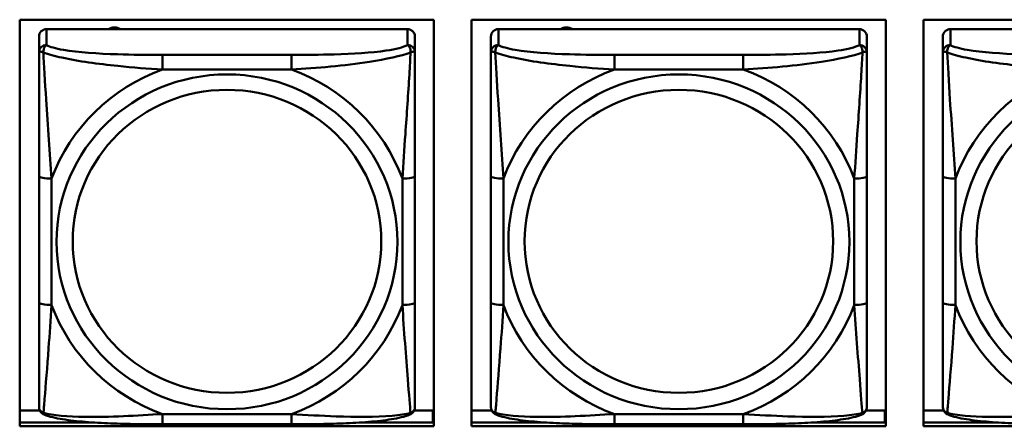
# Model space of a CAD drawing. Header units: inches. Extents: x 0.8 to 75.7, y -7.8 to 49.3.
# Tile 92 of 256: x 53.1 to 54.6, y 8.5 to 9.1. Entities that reach past the tile are written whole.
import ezdxf

# ---------------------------------------------------------------- set-up
doc = ezdxf.new("R2010")
doc.units = ezdxf.units.IN
doc.header["$MEASUREMENT"] = 0
doc.layers.add('Visible Edges(ROSSANSI)', color=7, linetype='Continuous', lineweight=50)
doc.layers.add('Visible Tangent Edges(ROSSANSI)', color=7, linetype='Continuous', lineweight=50)

msp = doc.modelspace()

# ---------------------------------------------------------------- linework, layer by layer
at = {"layer": 'Visible Edges(ROSSANSI)'}
for p, q in [((53.1014, 8.4858), (53.1014, 9.1245)), ((53.1014, 9.1245), (53.752, 9.1245)), ((53.752, 9.1245), (53.752, 8.4858)), ((53.8114, 8.4858), (53.8114, 9.1245)), ((53.8114, 9.1245), (54.462, 9.1245)), ((54.462, 9.1245), (54.462, 8.4858)), ((54.5214, 8.4858), (54.5214, 9.1245)), ((54.5214, 9.1245), (55.172, 9.1245)), ((53.1318, 9.0981), (53.1318, 9.0731)), ((53.7106, 9.1096), (53.1436, 9.1096)), ((53.7224, 9.0731), (53.7224, 9.0981)), ((53.8418, 9.0981), (53.8418, 9.0731)), ((54.4206, 9.1096), (53.8536, 9.1096)), ((54.4324, 9.0731), (54.4324, 9.0981)), ((54.5518, 9.0981), (54.5518, 9.0731)), ((55.1306, 9.1096), (54.5636, 9.1096)), ((53.1318, 8.8787), (53.1318, 8.6801)), ((53.7224, 8.6801), (53.7224, 8.8787)), ((53.8418, 8.8787), (53.8418, 8.6801)), ((54.4324, 8.6801), (54.4324, 8.8787)), ((54.5518, 8.8787), (54.5518, 8.6801)), ((53.1014, 8.5107), (53.1331, 8.5107)), ((53.7211, 8.5107), (53.7504, 8.5107)), ((53.7504, 8.5107), (53.7504, 8.4919)), ((53.8114, 8.5107), (53.8431, 8.5107)), ((54.4311, 8.5107), (54.4604, 8.5107)), ((54.4604, 8.5107), (54.4604, 8.4919)), ((54.5214, 8.5107), (54.5531, 8.5107)), ((53.752, 8.5029), (53.7504, 8.5029)), ((54.462, 8.5029), (54.4604, 8.5029)), ((53.1014, 8.4919), (53.2158, 8.4919)), ((53.752, 8.4858), (53.1014, 8.4858)), ((53.5283, 8.4891), (53.326, 8.4891)), ((53.6385, 8.4919), (53.752, 8.4919)), ((53.8114, 8.4919), (53.9258, 8.4919)), ((54.462, 8.4858), (53.8114, 8.4858)), ((54.2383, 8.4891), (54.036, 8.4891)), ((54.3485, 8.4919), (54.462, 8.4919)), ((54.5214, 8.4919), (54.6358, 8.4919)), ((55.172, 8.4858), (54.5214, 8.4858))]:
    msp.add_line(p, q, dxfattribs=at)
for centre, major_axis, start_param, end_param in [((53.2504, 9.0952), (0.0175, 0), 1.00227, 2.139323), ((53.9604, 9.0952), (0.0175, 0), 1.00227, 2.139323), ((53.1436, 9.0981), (-0.0118, 0), 4.712389, 6.283185), ((53.7106, 9.0981), (0.0118, 0), 0, 1.570796), ((53.8536, 9.0981), (-0.0118, 0), 4.712389, 6.283185), ((54.4206, 9.0981), (0.0118, 0), 0, 1.570796), ((54.5636, 9.0981), (-0.0118, 0), 4.712389, 6.283185)]:
    msp.add_ellipse(centre, major_axis=major_axis, ratio=0.981793, start_param=start_param, end_param=end_param, dxfattribs=at)
for points, knots in [([(53.1318, 9.0731), (53.1318, 9.064), (53.1318, 9.0488), (53.1318, 9.0316), (53.1318, 9.0052), (53.1318, 8.9749), (53.1318, 8.9455), (53.1318, 8.9231), (53.1318, 8.9007), (53.1318, 8.8787)], [-0.7968224, -0.7968224, -0.7968224, -0.7968224, -0.6514613, -0.6514613, -0.6514613, -0.427691, -0.427691, -0.427691, -0.2569517, -0.2569517, -0.2569517, -0.2569517]), ([(53.7224, 8.8787), (53.7224, 8.9019), (53.7224, 8.9256), (53.7224, 8.9493), (53.7224, 8.9804), (53.7224, 9.0127), (53.7224, 9.0395), (53.7224, 9.0534), (53.7224, 9.0654), (53.7224, 9.0731)], [0.2569537, 0.2569537, 0.2569537, 0.2569537, 0.4371919, 0.4371919, 0.4371919, 0.6739428, 0.6739428, 0.6739428, 0.7963818, 0.7963818, 0.7963818, 0.7963818]), ([(53.8418, 9.0731), (53.8418, 9.064), (53.8418, 9.0488), (53.8418, 9.0316), (53.8418, 9.0052), (53.8418, 8.9749), (53.8418, 8.9455), (53.8418, 8.9231), (53.8418, 8.9007), (53.8418, 8.8787)], [-0.7968224, -0.7968224, -0.7968224, -0.7968224, -0.6514613, -0.6514613, -0.6514613, -0.427691, -0.427691, -0.427691, -0.2569517, -0.2569517, -0.2569517, -0.2569517]), ([(54.4324, 8.8787), (54.4324, 8.9019), (54.4324, 8.9256), (54.4324, 8.9493), (54.4324, 8.9804), (54.4324, 9.0127), (54.4324, 9.0395), (54.4324, 9.0534), (54.4324, 9.0654), (54.4324, 9.0731)], [0.2569537, 0.2569537, 0.2569537, 0.2569537, 0.4371919, 0.4371919, 0.4371919, 0.6739428, 0.6739428, 0.6739428, 0.7963818, 0.7963818, 0.7963818, 0.7963818]), ([(54.5518, 9.0731), (54.5518, 9.064), (54.5518, 9.0488), (54.5518, 9.0316), (54.5518, 9.0052), (54.5518, 8.9749), (54.5518, 8.9455), (54.5518, 8.9231), (54.5518, 8.9007), (54.5518, 8.8787)], [-0.7968224, -0.7968224, -0.7968224, -0.7968224, -0.6514613, -0.6514613, -0.6514613, -0.427691, -0.427691, -0.427691, -0.2569517, -0.2569517, -0.2569517, -0.2569517]), ([(53.1318, 8.6801), (53.1318, 8.6568), (53.1318, 8.6335), (53.1318, 8.6113), (53.1318, 8.5821), (53.1318, 8.5538), (53.1318, 8.5349), (53.1318, 8.5252), (53.1318, 8.5184), (53.1318, 8.5165)], [0.2569537, 0.2569537, 0.2569537, 0.2569537, 0.4371919, 0.4371919, 0.4371919, 0.6739428, 0.6739428, 0.6739428, 0.7963818, 0.7963818, 0.7963818, 0.7963818]), ([(53.7224, 8.5165), (53.7224, 8.5187), (53.7224, 8.5279), (53.7224, 8.5407), (53.7224, 8.5602), (53.7224, 8.5871), (53.7224, 8.6148), (53.7224, 8.636), (53.7224, 8.6581), (53.7224, 8.6801)], [-0.7968224, -0.7968224, -0.7968224, -0.7968224, -0.6514613, -0.6514613, -0.6514613, -0.427691, -0.427691, -0.427691, -0.2569517, -0.2569517, -0.2569517, -0.2569517]), ([(53.8418, 8.6801), (53.8418, 8.6568), (53.8418, 8.6335), (53.8418, 8.6113), (53.8418, 8.5821), (53.8418, 8.5538), (53.8418, 8.5349), (53.8418, 8.5252), (53.8418, 8.5184), (53.8418, 8.5165)], [0.2569537, 0.2569537, 0.2569537, 0.2569537, 0.4371919, 0.4371919, 0.4371919, 0.6739428, 0.6739428, 0.6739428, 0.7963818, 0.7963818, 0.7963818, 0.7963818]), ([(54.4324, 8.5165), (54.4324, 8.5187), (54.4324, 8.5279), (54.4324, 8.5407), (54.4324, 8.5602), (54.4324, 8.5871), (54.4324, 8.6148), (54.4324, 8.636), (54.4324, 8.6581), (54.4324, 8.6801)], [-0.7968224, -0.7968224, -0.7968224, -0.7968224, -0.6514613, -0.6514613, -0.6514613, -0.427691, -0.427691, -0.427691, -0.2569517, -0.2569517, -0.2569517, -0.2569517]), ([(54.5518, 8.6801), (54.5518, 8.6568), (54.5518, 8.6335), (54.5518, 8.6113), (54.5518, 8.5821), (54.5518, 8.5538), (54.5518, 8.5349), (54.5518, 8.5252), (54.5518, 8.5184), (54.5518, 8.5165)], [0.2569537, 0.2569537, 0.2569537, 0.2569537, 0.4371919, 0.4371919, 0.4371919, 0.6739428, 0.6739428, 0.6739428, 0.7963818, 0.7963818, 0.7963818, 0.7963818]), ([(53.1399, 8.5042), (53.1388, 8.5047), (53.1377, 8.5053), (53.1358, 8.5068), (53.1349, 8.5078), (53.1335, 8.5097), (53.133, 8.5107), (53.1323, 8.5126), (53.1321, 8.5135), (53.1319, 8.5151), (53.1318, 8.5159), (53.1318, 8.5165)], [0.02510739, 0.02510739, 0.02510739, 0.02510739, 0.03073999, 0.03073999, 0.03637259, 0.03637259, 0.0420052, 0.0420052, 0.0476378, 0.0476378, 0.0532704, 0.0532704, 0.0532704, 0.0532704]), ([(53.7143, 8.5042), (53.7154, 8.5047), (53.7165, 8.5053), (53.7185, 8.5068), (53.7193, 8.5078), (53.7207, 8.5097), (53.7212, 8.5107), (53.7219, 8.5126), (53.7221, 8.5135), (53.7223, 8.5151), (53.7224, 8.5159), (53.7224, 8.5165)], [0.02510739, 0.02510739, 0.02510739, 0.02510739, 0.03073999, 0.03073999, 0.03637259, 0.03637259, 0.0420052, 0.0420052, 0.0476378, 0.0476378, 0.0532704, 0.0532704, 0.0532704, 0.0532704]), ([(53.8499, 8.5042), (53.8488, 8.5047), (53.8477, 8.5053), (53.8458, 8.5068), (53.8449, 8.5078), (53.8435, 8.5097), (53.843, 8.5107), (53.8423, 8.5126), (53.8421, 8.5135), (53.8419, 8.5151), (53.8418, 8.5159), (53.8418, 8.5165)], [0.02510739, 0.02510739, 0.02510739, 0.02510739, 0.03073999, 0.03073999, 0.03637259, 0.03637259, 0.0420052, 0.0420052, 0.0476378, 0.0476378, 0.0532704, 0.0532704, 0.0532704, 0.0532704]), ([(54.4243, 8.5042), (54.4254, 8.5047), (54.4265, 8.5053), (54.4285, 8.5068), (54.4293, 8.5078), (54.4307, 8.5097), (54.4312, 8.5107), (54.4319, 8.5126), (54.4321, 8.5135), (54.4323, 8.5151), (54.4324, 8.5159), (54.4324, 8.5165)], [0.02510739, 0.02510739, 0.02510739, 0.02510739, 0.03073999, 0.03073999, 0.03637259, 0.03637259, 0.0420052, 0.0420052, 0.0476378, 0.0476378, 0.0532704, 0.0532704, 0.0532704, 0.0532704]), ([(54.5599, 8.5042), (54.5588, 8.5047), (54.5577, 8.5053), (54.5558, 8.5068), (54.5549, 8.5078), (54.5535, 8.5097), (54.553, 8.5107), (54.5523, 8.5126), (54.5521, 8.5135), (54.5519, 8.5151), (54.5518, 8.5159), (54.5518, 8.5165)], [0.02510739, 0.02510739, 0.02510739, 0.02510739, 0.03073999, 0.03073999, 0.03637259, 0.03637259, 0.0420052, 0.0420052, 0.0476378, 0.0476378, 0.0532704, 0.0532704, 0.0532704, 0.0532704]), ([(53.326, 8.4891), (53.3124, 8.4891), (53.2988, 8.4892), (53.2715, 8.4895), (53.2579, 8.4899), (53.231, 8.4909), (53.2177, 8.4916), (53.1921, 8.4938), (53.1799, 8.4951), (53.1578, 8.4987), (53.1483, 8.5007), (53.1399, 8.5042)], [0.2569517, 0.2569517, 0.2569517, 0.2569517, 0.3597049, 0.3597049, 0.4624581, 0.4624581, 0.5652112, 0.5652112, 0.6679644, 0.6679644, 0.7707176, 0.7707176, 0.7707176, 0.7707176]), ([(53.7143, 8.5042), (53.7059, 8.5007), (53.6964, 8.4987), (53.6744, 8.4951), (53.6622, 8.4938), (53.6365, 8.4916), (53.6232, 8.4909), (53.5964, 8.4899), (53.5828, 8.4895), (53.5555, 8.4892), (53.5418, 8.4891), (53.5283, 8.4891)], [-0.7703505, -0.7703505, -0.7703505, -0.7703505, -0.6676711, -0.6676711, -0.5649918, -0.5649918, -0.4623124, -0.4623124, -0.3596331, -0.3596331, -0.2569537, -0.2569537, -0.2569537, -0.2569537]), ([(54.036, 8.4891), (54.0224, 8.4891), (54.0088, 8.4892), (53.9815, 8.4895), (53.9679, 8.4899), (53.941, 8.4909), (53.9277, 8.4916), (53.9021, 8.4938), (53.8899, 8.4951), (53.8678, 8.4987), (53.8583, 8.5007), (53.8499, 8.5042)], [0.2569517, 0.2569517, 0.2569517, 0.2569517, 0.3597049, 0.3597049, 0.4624581, 0.4624581, 0.5652112, 0.5652112, 0.6679644, 0.6679644, 0.7707176, 0.7707176, 0.7707176, 0.7707176]), ([(54.4243, 8.5042), (54.4159, 8.5007), (54.4064, 8.4987), (54.3844, 8.4951), (54.3722, 8.4938), (54.3465, 8.4916), (54.3332, 8.4909), (54.3064, 8.4899), (54.2928, 8.4895), (54.2655, 8.4892), (54.2518, 8.4891), (54.2383, 8.4891)], [-0.7703505, -0.7703505, -0.7703505, -0.7703505, -0.6676711, -0.6676711, -0.5649918, -0.5649918, -0.4623124, -0.4623124, -0.3596331, -0.3596331, -0.2569537, -0.2569537, -0.2569537, -0.2569537]), ([(54.746, 8.4891), (54.7324, 8.4891), (54.7188, 8.4892), (54.6915, 8.4895), (54.6779, 8.4899), (54.651, 8.4909), (54.6377, 8.4916), (54.6121, 8.4938), (54.5999, 8.4951), (54.5778, 8.4987), (54.5683, 8.5007), (54.5599, 8.5042)], [0.2569517, 0.2569517, 0.2569517, 0.2569517, 0.3597049, 0.3597049, 0.4624581, 0.4624581, 0.5652112, 0.5652112, 0.6679644, 0.6679644, 0.7707176, 0.7707176, 0.7707176, 0.7707176])]:
    msp.add_open_spline(points, degree=3, knots=knots, dxfattribs=at)
at = {"layer": 'Visible Tangent Edges(ROSSANSI)'}
for p, q in [((53.1436, 9.0847), (53.1436, 9.1096)), ((53.7106, 9.1096), (53.7106, 9.0847)), ((53.8536, 9.0847), (53.8536, 9.1096)), ((54.4206, 9.1096), (54.4206, 9.0847)), ((54.5636, 9.0847), (54.5636, 9.1096)), ((53.326, 9.0693), (53.326, 9.0462)), ((53.5283, 9.0693), (53.326, 9.0693)), ((53.5283, 9.0693), (53.5283, 9.0462)), ((54.036, 9.0693), (54.036, 9.0462)), ((54.2383, 9.0693), (54.036, 9.0693)), ((54.2383, 9.0693), (54.2383, 9.0462)), ((53.326, 9.0462), (53.5283, 9.0462)), ((54.036, 9.0462), (54.2383, 9.0462)), ((53.1515, 8.6763), (53.1515, 8.8749)), ((53.7027, 8.8749), (53.7027, 8.6763)), ((53.8615, 8.6763), (53.8615, 8.8749)), ((54.4127, 8.8749), (54.4127, 8.6763)), ((54.5715, 8.6763), (54.5715, 8.8749)), ((53.5283, 8.5051), (53.326, 8.5051)), ((53.326, 8.4891), (53.326, 8.5051)), ((53.5283, 8.4891), (53.5283, 8.5051)), ((54.2383, 8.5051), (54.036, 8.5051)), ((54.036, 8.4891), (54.036, 8.5051)), ((54.2383, 8.4891), (54.2383, 8.5051))]:
    msp.add_line(p, q, dxfattribs=at)
for centre, major_axis, ratio, start_param, end_param in [((53.1436, 9.0731), (-0.0118, 0), 0.981793, 4.712389, 6.283185), ((53.7106, 9.0731), (0.0118, 0), 0.981793, 0, 1.570796), ((53.8536, 9.0731), (-0.0118, 0), 0.981793, 4.712389, 6.283185), ((54.4206, 9.0731), (0.0118, 0), 0.981793, 0, 1.570796), ((54.5636, 9.0731), (-0.0118, 0), 0.981793, 4.712389, 6.283185), ((53.4271, 8.7756), (-0.2936, 0), 0.981793, 5.064156, 5.931419), ((53.4271, 8.7756), (0.2936, 0), 0.981793, 0.351767, 1.21903), ((54.1371, 8.7756), (-0.2936, 0), 0.981793, 5.064156, 5.931419), ((54.1371, 8.7756), (0.2936, 0), 0.981793, 0.351767, 1.21903), ((54.8471, 8.7756), (-0.2936, 0), 0.981793, 5.064156, 5.931419), ((53.1515, 8.8787), (-0.0197, 0), 0.189952, 0, 1.570796), ((53.7027, 8.8787), (0.0197, 0), 0.189952, 4.712389, 6.283185), ((53.8615, 8.8787), (-0.0197, 0), 0.189952, 0, 1.570796), ((54.4127, 8.8787), (0.0197, 0), 0.189952, 4.712389, 6.283185), ((54.5715, 8.8787), (-0.0197, 0), 0.189952, 0, 1.570796), ((53.1515, 8.6801), (-0.0197, 0), 0.189952, 0, 1.570796), ((53.7027, 8.6801), (0.0197, 0), 0.189952, 4.712389, 6.283185), ((53.8615, 8.6801), (-0.0197, 0), 0.189952, 0, 1.570796), ((54.4127, 8.6801), (0.0197, 0), 0.189952, 4.712389, 6.283185), ((54.5715, 8.6801), (-0.0197, 0), 0.189952, 0, 1.570796), ((53.4271, 8.7756), (-0.2936, 0), 0.981793, 0.351767, 1.21903), ((53.4271, 8.7756), (0.2936, 0), 0.981793, 5.064156, 5.931419), ((54.1371, 8.7756), (-0.2936, 0), 0.981793, 0.351767, 1.21903), ((54.1371, 8.7756), (0.2936, 0), 0.981793, 5.064156, 5.931419), ((54.8471, 8.7756), (-0.2936, 0), 0.981793, 0.351767, 1.21903)]:
    msp.add_ellipse(centre, major_axis=major_axis, ratio=ratio, start_param=start_param, end_param=end_param, dxfattribs=at)
for centre, major_axis in [((53.4271, 8.7756), (-0.2678, 0)), ((54.1371, 8.7756), (-0.2678, 0)), ((54.8471, 8.7756), (-0.2678, 0)), ((53.4271, 8.7764), (-0.2424, 0)), ((54.1371, 8.7764), (-0.2424, 0)), ((54.8471, 8.7764), (-0.2424, 0))]:
    msp.add_ellipse(centre, major_axis=major_axis, ratio=0.981793, dxfattribs=at)
for points, knots in [([(53.1387, 9.0732), (53.1387, 9.0743), (53.1387, 9.0753), (53.139, 9.0774), (53.1392, 9.0783), (53.1396, 9.0798), (53.1398, 9.0803), (53.1401, 9.081), (53.1402, 9.0812), (53.1405, 9.0818), (53.1408, 9.0821), (53.1413, 9.0829), (53.1417, 9.0833), (53.1426, 9.0841), (53.1431, 9.0845), (53.1436, 9.0847)], [-0.00023197, -0.00023197, -0.00023197, -0.00023197, 0.00913095, 0.00913095, 0.01983142, 0.01983142, 0.02651922, 0.02651922, 0.02986312, 0.02986312, 0.03521335, 0.03521335, 0.04377373, 0.04377373, 0.0532704, 0.0532704, 0.0532704, 0.0532704]), ([(53.326, 9.0693), (53.3023, 9.0693), (53.2783, 9.0694), (53.255, 9.0702), (53.2243, 9.0712), (53.1934, 9.0731), (53.1701, 9.0771), (53.1581, 9.0792), (53.1485, 9.0818), (53.1436, 9.0847)], [0.2569537, 0.2569537, 0.2569537, 0.2569537, 0.4371919, 0.4371919, 0.4371919, 0.6739428, 0.6739428, 0.6739428, 0.7963818, 0.7963818, 0.7963818, 0.7963818]), ([(53.7106, 9.0847), (53.7048, 9.0813), (53.6924, 9.0783), (53.6771, 9.076), (53.6537, 9.0726), (53.6246, 9.0709), (53.5955, 9.0701), (53.5733, 9.0694), (53.5507, 9.0693), (53.5283, 9.0693)], [-0.7968224, -0.7968224, -0.7968224, -0.7968224, -0.6514613, -0.6514613, -0.6514613, -0.427691, -0.427691, -0.427691, -0.2569517, -0.2569517, -0.2569517, -0.2569517]), ([(53.7106, 9.0847), (53.7111, 9.0845), (53.7116, 9.0841), (53.7125, 9.0833), (53.7129, 9.0829), (53.7135, 9.0821), (53.7137, 9.0818), (53.714, 9.0812), (53.7141, 9.081), (53.7144, 9.0803), (53.7146, 9.0798), (53.7151, 9.0783), (53.7153, 9.0774), (53.7155, 9.0753), (53.7156, 9.0743), (53.7155, 9.0732)], [-0.0532704, -0.0532704, -0.0532704, -0.0532704, -0.04377373, -0.04377373, -0.03521335, -0.03521335, -0.02986312, -0.02986312, -0.02651922, -0.02651922, -0.01983142, -0.01983142, -0.00913095, -0.00913095, 0.00023197, 0.00023197, 0.00023197, 0.00023197]), ([(53.8487, 9.0732), (53.8487, 9.0743), (53.8487, 9.0753), (53.849, 9.0774), (53.8492, 9.0783), (53.8496, 9.0798), (53.8498, 9.0803), (53.8501, 9.081), (53.8502, 9.0812), (53.8505, 9.0818), (53.8508, 9.0821), (53.8513, 9.0829), (53.8517, 9.0833), (53.8526, 9.0841), (53.8531, 9.0845), (53.8536, 9.0847)], [-0.00023197, -0.00023197, -0.00023197, -0.00023197, 0.00913095, 0.00913095, 0.01983142, 0.01983142, 0.02651922, 0.02651922, 0.02986312, 0.02986312, 0.03521335, 0.03521335, 0.04377373, 0.04377373, 0.0532704, 0.0532704, 0.0532704, 0.0532704]), ([(54.036, 9.0693), (54.0123, 9.0693), (53.9883, 9.0694), (53.965, 9.0702), (53.9343, 9.0712), (53.9034, 9.0731), (53.8801, 9.0771), (53.8681, 9.0792), (53.8585, 9.0818), (53.8536, 9.0847)], [0.2569537, 0.2569537, 0.2569537, 0.2569537, 0.4371919, 0.4371919, 0.4371919, 0.6739428, 0.6739428, 0.6739428, 0.7963818, 0.7963818, 0.7963818, 0.7963818]), ([(54.4206, 9.0847), (54.4148, 9.0813), (54.4024, 9.0783), (54.3871, 9.076), (54.3637, 9.0726), (54.3346, 9.0709), (54.3055, 9.0701), (54.2833, 9.0694), (54.2607, 9.0693), (54.2383, 9.0693)], [-0.7968224, -0.7968224, -0.7968224, -0.7968224, -0.6514613, -0.6514613, -0.6514613, -0.427691, -0.427691, -0.427691, -0.2569517, -0.2569517, -0.2569517, -0.2569517]), ([(54.4206, 9.0847), (54.4211, 9.0845), (54.4216, 9.0841), (54.4225, 9.0833), (54.4229, 9.0829), (54.4235, 9.0821), (54.4237, 9.0818), (54.424, 9.0812), (54.4241, 9.081), (54.4244, 9.0803), (54.4246, 9.0798), (54.4251, 9.0783), (54.4253, 9.0774), (54.4255, 9.0753), (54.4256, 9.0743), (54.4255, 9.0732)], [-0.0532704, -0.0532704, -0.0532704, -0.0532704, -0.04377373, -0.04377373, -0.03521335, -0.03521335, -0.02986312, -0.02986312, -0.02651922, -0.02651922, -0.01983142, -0.01983142, -0.00913095, -0.00913095, 0.00023197, 0.00023197, 0.00023197, 0.00023197]), ([(54.5587, 9.0732), (54.5587, 9.0743), (54.5587, 9.0753), (54.559, 9.0774), (54.5592, 9.0783), (54.5596, 9.0798), (54.5598, 9.0803), (54.5601, 9.081), (54.5602, 9.0812), (54.5605, 9.0818), (54.5608, 9.0821), (54.5613, 9.0829), (54.5617, 9.0833), (54.5626, 9.0841), (54.5631, 9.0845), (54.5636, 9.0847)], [-0.00023197, -0.00023197, -0.00023197, -0.00023197, 0.00913095, 0.00913095, 0.01983142, 0.01983142, 0.02651922, 0.02651922, 0.02986312, 0.02986312, 0.03521335, 0.03521335, 0.04377373, 0.04377373, 0.0532704, 0.0532704, 0.0532704, 0.0532704]), ([(54.746, 9.0693), (54.7223, 9.0693), (54.6983, 9.0694), (54.675, 9.0702), (54.6443, 9.0712), (54.6134, 9.0731), (54.5901, 9.0771), (54.5781, 9.0792), (54.5685, 9.0818), (54.5636, 9.0847)], [0.2569537, 0.2569537, 0.2569537, 0.2569537, 0.4371919, 0.4371919, 0.4371919, 0.6739428, 0.6739428, 0.6739428, 0.7963818, 0.7963818, 0.7963818, 0.7963818]), ([(53.1318, 9.0731), (53.1318, 9.0734), (53.1319, 9.0736), (53.1322, 9.074), (53.1323, 9.0741), (53.1327, 9.0742), (53.1329, 9.0743), (53.1332, 9.0743), (53.1333, 9.0743), (53.1337, 9.0744), (53.1341, 9.0743), (53.135, 9.0742), (53.1356, 9.0741), (53.1371, 9.0737), (53.1378, 9.0735), (53.1387, 9.0732)], [-0.0532704, -0.0532704, -0.0532704, -0.0532704, -0.04377373, -0.04377373, -0.03521335, -0.03521335, -0.02986312, -0.02986312, -0.02651922, -0.02651922, -0.01983142, -0.01983142, -0.00913095, -0.00913095, 0.00023197, 0.00023197, 0.00023197, 0.00023197]), ([(53.1387, 9.0732), (53.1463, 9.0703), (53.1564, 9.0674), (53.1934, 9.0592), (53.2251, 9.055), (53.2794, 9.0494), (53.3026, 9.0475), (53.326, 9.0462)], [-0.7478145, -0.7478145, -0.7478145, -0.7478145, -0.6493253, -0.6493253, -0.427691, -0.427691, -0.2569537, -0.2569537, -0.2569537, -0.2569537]), ([(53.1515, 8.8749), (53.1491, 8.9146), (53.1458, 8.9568), (53.1412, 9.0268), (53.1396, 9.0542), (53.1387, 9.0732)], [0.2569517, 0.2569517, 0.2569517, 0.2569517, 0.5559983, 0.5559983, 0.7482818, 0.7482818, 0.7482818, 0.7482818]), ([(53.5283, 9.0462), (53.5687, 9.0485), (53.6111, 9.0523), (53.6768, 9.0624), (53.7012, 9.0674), (53.7155, 9.0732)], [0.2569517, 0.2569517, 0.2569517, 0.2569517, 0.5559983, 0.5559983, 0.7482818, 0.7482818, 0.7482818, 0.7482818]), ([(53.7155, 9.0732), (53.715, 9.0633), (53.7144, 9.0512), (53.7119, 9.0091), (53.7096, 8.9759), (53.7057, 8.9209), (53.7041, 8.8978), (53.7027, 8.8749)], [-0.7478145, -0.7478145, -0.7478145, -0.7478145, -0.6493253, -0.6493253, -0.427691, -0.427691, -0.2569537, -0.2569537, -0.2569537, -0.2569537]), ([(53.7155, 9.0732), (53.7164, 9.0735), (53.7171, 9.0737), (53.7186, 9.0741), (53.7192, 9.0742), (53.7202, 9.0743), (53.7205, 9.0744), (53.7209, 9.0743), (53.721, 9.0743), (53.7213, 9.0743), (53.7215, 9.0742), (53.7219, 9.0741), (53.7221, 9.074), (53.7223, 9.0736), (53.7224, 9.0734), (53.7224, 9.0731)], [-0.00023197, -0.00023197, -0.00023197, -0.00023197, 0.00913095, 0.00913095, 0.01983142, 0.01983142, 0.02651922, 0.02651922, 0.02986312, 0.02986312, 0.03521335, 0.03521335, 0.04377373, 0.04377373, 0.0532704, 0.0532704, 0.0532704, 0.0532704]), ([(53.8418, 9.0731), (53.8418, 9.0734), (53.8419, 9.0736), (53.8422, 9.074), (53.8423, 9.0741), (53.8427, 9.0742), (53.8429, 9.0743), (53.8432, 9.0743), (53.8433, 9.0743), (53.8437, 9.0744), (53.8441, 9.0743), (53.845, 9.0742), (53.8456, 9.0741), (53.8471, 9.0737), (53.8478, 9.0735), (53.8487, 9.0732)], [-0.0532704, -0.0532704, -0.0532704, -0.0532704, -0.04377373, -0.04377373, -0.03521335, -0.03521335, -0.02986312, -0.02986312, -0.02651922, -0.02651922, -0.01983142, -0.01983142, -0.00913095, -0.00913095, 0.00023197, 0.00023197, 0.00023197, 0.00023197]), ([(53.8487, 9.0732), (53.8563, 9.0703), (53.8664, 9.0674), (53.9034, 9.0592), (53.9351, 9.055), (53.9894, 9.0494), (54.0126, 9.0475), (54.036, 9.0462)], [-0.7478145, -0.7478145, -0.7478145, -0.7478145, -0.6493253, -0.6493253, -0.427691, -0.427691, -0.2569537, -0.2569537, -0.2569537, -0.2569537]), ([(53.8615, 8.8749), (53.8591, 8.9146), (53.8558, 8.9568), (53.8512, 9.0268), (53.8496, 9.0542), (53.8487, 9.0732)], [0.2569517, 0.2569517, 0.2569517, 0.2569517, 0.5559983, 0.5559983, 0.7482818, 0.7482818, 0.7482818, 0.7482818]), ([(54.2383, 9.0462), (54.2787, 9.0485), (54.3211, 9.0523), (54.3868, 9.0624), (54.4112, 9.0674), (54.4255, 9.0732)], [0.2569517, 0.2569517, 0.2569517, 0.2569517, 0.5559983, 0.5559983, 0.7482818, 0.7482818, 0.7482818, 0.7482818]), ([(54.4255, 9.0732), (54.425, 9.0633), (54.4244, 9.0512), (54.4219, 9.0091), (54.4196, 8.9759), (54.4157, 8.9209), (54.4141, 8.8978), (54.4127, 8.8749)], [-0.7478145, -0.7478145, -0.7478145, -0.7478145, -0.6493253, -0.6493253, -0.427691, -0.427691, -0.2569537, -0.2569537, -0.2569537, -0.2569537]), ([(54.4255, 9.0732), (54.4264, 9.0735), (54.4271, 9.0737), (54.4286, 9.0741), (54.4292, 9.0742), (54.4302, 9.0743), (54.4305, 9.0744), (54.4309, 9.0743), (54.431, 9.0743), (54.4313, 9.0743), (54.4315, 9.0742), (54.4319, 9.0741), (54.4321, 9.074), (54.4323, 9.0736), (54.4324, 9.0734), (54.4324, 9.0731)], [-0.00023197, -0.00023197, -0.00023197, -0.00023197, 0.00913095, 0.00913095, 0.01983142, 0.01983142, 0.02651922, 0.02651922, 0.02986312, 0.02986312, 0.03521335, 0.03521335, 0.04377373, 0.04377373, 0.0532704, 0.0532704, 0.0532704, 0.0532704]), ([(54.5518, 9.0731), (54.5518, 9.0734), (54.5519, 9.0736), (54.5522, 9.074), (54.5523, 9.0741), (54.5527, 9.0742), (54.5529, 9.0743), (54.5532, 9.0743), (54.5533, 9.0743), (54.5537, 9.0744), (54.5541, 9.0743), (54.555, 9.0742), (54.5556, 9.0741), (54.5571, 9.0737), (54.5578, 9.0735), (54.5587, 9.0732)], [-0.0532704, -0.0532704, -0.0532704, -0.0532704, -0.04377373, -0.04377373, -0.03521335, -0.03521335, -0.02986312, -0.02986312, -0.02651922, -0.02651922, -0.01983142, -0.01983142, -0.00913095, -0.00913095, 0.00023197, 0.00023197, 0.00023197, 0.00023197]), ([(54.5587, 9.0732), (54.5663, 9.0703), (54.5764, 9.0674), (54.6134, 9.0592), (54.6451, 9.055), (54.6994, 9.0494), (54.7226, 9.0475), (54.746, 9.0462)], [-0.7478145, -0.7478145, -0.7478145, -0.7478145, -0.6493253, -0.6493253, -0.427691, -0.427691, -0.2569537, -0.2569537, -0.2569537, -0.2569537]), ([(54.5715, 8.8749), (54.5691, 8.9146), (54.5658, 8.9568), (54.5612, 9.0268), (54.5596, 9.0542), (54.5587, 9.0732)], [0.2569517, 0.2569517, 0.2569517, 0.2569517, 0.5559983, 0.5559983, 0.7482818, 0.7482818, 0.7482818, 0.7482818]), ([(53.1387, 8.5069), (53.1392, 8.5119), (53.1398, 8.5195), (53.1423, 8.5501), (53.1446, 8.5793), (53.1485, 8.6308), (53.1501, 8.6533), (53.1515, 8.6763)], [-0.7478145, -0.7478145, -0.7478145, -0.7478145, -0.6493253, -0.6493253, -0.427691, -0.427691, -0.2569537, -0.2569537, -0.2569537, -0.2569537]), ([(53.7027, 8.6763), (53.7051, 8.6366), (53.7084, 8.5955), (53.713, 8.5366), (53.7146, 8.5161), (53.7155, 8.5069)], [0.2569517, 0.2569517, 0.2569517, 0.2569517, 0.5559983, 0.5559983, 0.7482818, 0.7482818, 0.7482818, 0.7482818]), ([(53.8487, 8.5069), (53.8492, 8.5119), (53.8498, 8.5195), (53.8523, 8.5501), (53.8546, 8.5793), (53.8585, 8.6308), (53.8601, 8.6533), (53.8615, 8.6763)], [-0.7478145, -0.7478145, -0.7478145, -0.7478145, -0.6493253, -0.6493253, -0.427691, -0.427691, -0.2569537, -0.2569537, -0.2569537, -0.2569537]), ([(54.4127, 8.6763), (54.4151, 8.6366), (54.4184, 8.5955), (54.423, 8.5366), (54.4246, 8.5161), (54.4255, 8.5069)], [0.2569517, 0.2569517, 0.2569517, 0.2569517, 0.5559983, 0.5559983, 0.7482818, 0.7482818, 0.7482818, 0.7482818]), ([(54.5587, 8.5069), (54.5592, 8.5119), (54.5598, 8.5195), (54.5623, 8.5501), (54.5646, 8.5793), (54.5685, 8.6308), (54.5701, 8.6533), (54.5715, 8.6763)], [-0.7478145, -0.7478145, -0.7478145, -0.7478145, -0.6493253, -0.6493253, -0.427691, -0.427691, -0.2569537, -0.2569537, -0.2569537, -0.2569537]), ([(53.1387, 8.5069), (53.1378, 8.5071), (53.1371, 8.5075), (53.1356, 8.5083), (53.135, 8.5088), (53.1341, 8.5098), (53.1337, 8.5102), (53.1333, 8.5108), (53.1332, 8.511), (53.1329, 8.5116), (53.1327, 8.512), (53.1323, 8.5129), (53.1322, 8.5136), (53.1319, 8.515), (53.1318, 8.5157), (53.1318, 8.5165)], [-0.00023197, -0.00023197, -0.00023197, -0.00023197, 0.00913095, 0.00913095, 0.01983142, 0.01983142, 0.02651922, 0.02651922, 0.02986312, 0.02986312, 0.03521335, 0.03521335, 0.04377373, 0.04377373, 0.0532704, 0.0532704, 0.0532704, 0.0532704]), ([(53.7224, 8.5165), (53.7224, 8.5157), (53.7223, 8.515), (53.7221, 8.5136), (53.7219, 8.5129), (53.7215, 8.512), (53.7213, 8.5116), (53.721, 8.511), (53.7209, 8.5108), (53.7205, 8.5102), (53.7202, 8.5098), (53.7192, 8.5088), (53.7186, 8.5083), (53.7171, 8.5075), (53.7164, 8.5071), (53.7155, 8.5069)], [-0.0532704, -0.0532704, -0.0532704, -0.0532704, -0.04377373, -0.04377373, -0.03521335, -0.03521335, -0.02986312, -0.02986312, -0.02651922, -0.02651922, -0.01983142, -0.01983142, -0.00913095, -0.00913095, 0.00023197, 0.00023197, 0.00023197, 0.00023197]), ([(53.8487, 8.5069), (53.8478, 8.5071), (53.8471, 8.5075), (53.8456, 8.5083), (53.845, 8.5088), (53.8441, 8.5098), (53.8437, 8.5102), (53.8433, 8.5108), (53.8432, 8.511), (53.8429, 8.5116), (53.8427, 8.512), (53.8423, 8.5129), (53.8422, 8.5136), (53.8419, 8.515), (53.8418, 8.5157), (53.8418, 8.5165)], [-0.00023197, -0.00023197, -0.00023197, -0.00023197, 0.00913095, 0.00913095, 0.01983142, 0.01983142, 0.02651922, 0.02651922, 0.02986312, 0.02986312, 0.03521335, 0.03521335, 0.04377373, 0.04377373, 0.0532704, 0.0532704, 0.0532704, 0.0532704]), ([(54.4324, 8.5165), (54.4324, 8.5157), (54.4323, 8.515), (54.4321, 8.5136), (54.4319, 8.5129), (54.4315, 8.512), (54.4313, 8.5116), (54.431, 8.511), (54.4309, 8.5108), (54.4305, 8.5102), (54.4302, 8.5098), (54.4292, 8.5088), (54.4286, 8.5083), (54.4271, 8.5075), (54.4264, 8.5071), (54.4255, 8.5069)], [-0.0532704, -0.0532704, -0.0532704, -0.0532704, -0.04377373, -0.04377373, -0.03521335, -0.03521335, -0.02986312, -0.02986312, -0.02651922, -0.02651922, -0.01983142, -0.01983142, -0.00913095, -0.00913095, 0.00023197, 0.00023197, 0.00023197, 0.00023197]), ([(54.5587, 8.5069), (54.5578, 8.5071), (54.5571, 8.5075), (54.5556, 8.5083), (54.555, 8.5088), (54.5541, 8.5098), (54.5537, 8.5102), (54.5533, 8.5108), (54.5532, 8.511), (54.5529, 8.5116), (54.5527, 8.512), (54.5523, 8.5129), (54.5522, 8.5136), (54.5519, 8.515), (54.5518, 8.5157), (54.5518, 8.5165)], [-0.00023197, -0.00023197, -0.00023197, -0.00023197, 0.00913095, 0.00913095, 0.01983142, 0.01983142, 0.02651922, 0.02651922, 0.02986312, 0.02986312, 0.03521335, 0.03521335, 0.04377373, 0.04377373, 0.0532704, 0.0532704, 0.0532704, 0.0532704]), ([(53.1399, 8.5042), (53.1397, 8.5043), (53.1396, 8.5044), (53.1392, 8.5047), (53.139, 8.5051), (53.1387, 8.5059), (53.1387, 8.5063), (53.1387, 8.5069)], [-0.02510739, -0.02510739, -0.02510739, -0.02510739, -0.01983142, -0.01983142, -0.00913095, -0.00913095, 0.00023197, 0.00023197, 0.00023197, 0.00023197]), ([(53.326, 8.5051), (53.2855, 8.5027), (53.2431, 8.5), (53.1775, 8.501), (53.153, 8.5029), (53.1387, 8.5069)], [0.2569517, 0.2569517, 0.2569517, 0.2569517, 0.5559983, 0.5559983, 0.7482818, 0.7482818, 0.7482818, 0.7482818]), ([(53.7155, 8.5069), (53.7079, 8.5049), (53.6979, 8.5033), (53.6608, 8.5), (53.6291, 8.5002), (53.5749, 8.5023), (53.5516, 8.5036), (53.5283, 8.5051)], [-0.7478145, -0.7478145, -0.7478145, -0.7478145, -0.6493253, -0.6493253, -0.427691, -0.427691, -0.2569537, -0.2569537, -0.2569537, -0.2569537]), ([(53.7155, 8.5069), (53.7156, 8.5063), (53.7155, 8.5059), (53.7153, 8.5051), (53.7151, 8.5047), (53.7147, 8.5044), (53.7145, 8.5043), (53.7143, 8.5042)], [-0.00023197, -0.00023197, -0.00023197, -0.00023197, 0.00913095, 0.00913095, 0.01983142, 0.01983142, 0.02510739, 0.02510739, 0.02510739, 0.02510739]), ([(53.8499, 8.5042), (53.8497, 8.5043), (53.8496, 8.5044), (53.8492, 8.5047), (53.849, 8.5051), (53.8487, 8.5059), (53.8487, 8.5063), (53.8487, 8.5069)], [-0.02510739, -0.02510739, -0.02510739, -0.02510739, -0.01983142, -0.01983142, -0.00913095, -0.00913095, 0.00023197, 0.00023197, 0.00023197, 0.00023197]), ([(54.036, 8.5051), (53.9955, 8.5027), (53.9531, 8.5), (53.8875, 8.501), (53.863, 8.5029), (53.8487, 8.5069)], [0.2569517, 0.2569517, 0.2569517, 0.2569517, 0.5559983, 0.5559983, 0.7482818, 0.7482818, 0.7482818, 0.7482818]), ([(54.4255, 8.5069), (54.4179, 8.5049), (54.4079, 8.5033), (54.3708, 8.5), (54.3391, 8.5002), (54.2849, 8.5023), (54.2616, 8.5036), (54.2383, 8.5051)], [-0.7478145, -0.7478145, -0.7478145, -0.7478145, -0.6493253, -0.6493253, -0.427691, -0.427691, -0.2569537, -0.2569537, -0.2569537, -0.2569537]), ([(54.4255, 8.5069), (54.4256, 8.5063), (54.4255, 8.5059), (54.4253, 8.5051), (54.4251, 8.5047), (54.4247, 8.5044), (54.4245, 8.5043), (54.4243, 8.5042)], [-0.00023197, -0.00023197, -0.00023197, -0.00023197, 0.00913095, 0.00913095, 0.01983142, 0.01983142, 0.02510739, 0.02510739, 0.02510739, 0.02510739]), ([(54.5599, 8.5042), (54.5597, 8.5043), (54.5596, 8.5044), (54.5592, 8.5047), (54.559, 8.5051), (54.5587, 8.5059), (54.5587, 8.5063), (54.5587, 8.5069)], [-0.02510739, -0.02510739, -0.02510739, -0.02510739, -0.01983142, -0.01983142, -0.00913095, -0.00913095, 0.00023197, 0.00023197, 0.00023197, 0.00023197]), ([(54.746, 8.5051), (54.7055, 8.5027), (54.6631, 8.5), (54.5975, 8.501), (54.573, 8.5029), (54.5587, 8.5069)], [0.2569517, 0.2569517, 0.2569517, 0.2569517, 0.5559983, 0.5559983, 0.7482818, 0.7482818, 0.7482818, 0.7482818])]:
    msp.add_open_spline(points, degree=3, knots=knots, dxfattribs=at)

doc.saveas('drawing.dxf')
